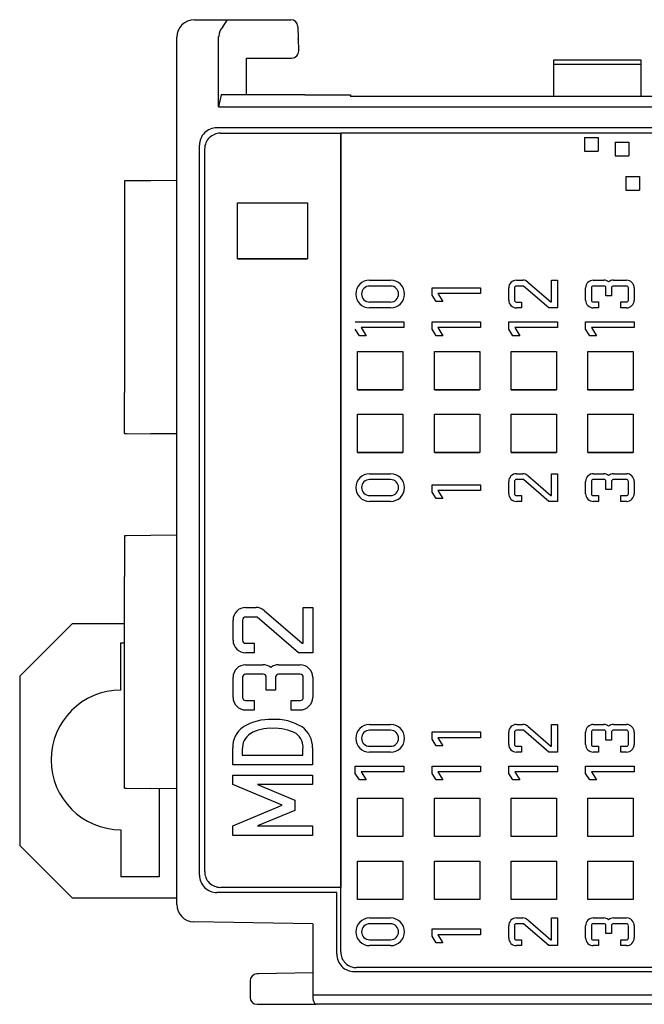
# Model space of a CAD drawing. Header units: millimetres. Extents: x 0 to 427, y 0 to 299.
# Tile 3 of 34: x 102 to 120, y 51 to 79. Entities that reach past the tile are written whole.
import ezdxf

# ---------------------------------------------------------------- set-up
doc = ezdxf.new("R2010")
doc.units = ezdxf.units.MM
doc.header["$MEASUREMENT"] = 0
doc.layers.add('Layer0000', color=7, linetype='Continuous', lineweight=25)

msp = doc.modelspace()

# ---------------------------------------------------------------- linework, layer by layer
at = {"layer": 'Layer0000', "color": 7, "linetype": 'Continuous', "lineweight": 25}
for p, q in [((107.32, 79.127), (108.29, 79.127)), ((108.29, 79.127), (110.088, 79.127)), ((110.288, 78.93), (110.3, 78.583)), ((106.82, 53.788), (106.82, 78.627)), ((108.02, 78.627), (108.021, 78.656)), ((108.02, 76.627), (108.02, 78.625)), ((110.3, 78.583), (110.312, 78.25)), ((110.3, 78.57), (110.3, 78.583)), ((110.312, 78.25), (110.313, 78.236)), ((108.82, 78.027), (110.111, 78.027)), ((108.82, 76.977), (108.82, 78.027)), ((117.62, 77.845), (117.62, 77.982)), ((117.62, 77.982), (120.12, 77.982)), ((117.62, 76.927), (117.62, 77.845)), ((120.12, 77.845), (117.62, 77.845)), ((120.12, 77.982), (120.12, 77.845)), ((120.12, 77.845), (120.12, 76.927)), ((108.095, 76.977), (108.02, 76.627)), ((110.358, 76.977), (108.095, 76.977)), ((110.493, 76.977), (110.358, 76.977)), ((110.493, 76.977), (110.693, 76.977)), ((110.693, 76.977), (111.496, 76.977)), ((111.496, 76.977), (111.696, 76.977)), ((111.697, 76.977), (111.796, 76.977)), ((111.8, 76.977), (111.796, 76.977)), ((111.8, 76.977), (111.8, 76.927)), ((129.685, 76.927), (111.8, 76.927)), ((108.02, 76.627), (129.763, 76.627)), ((129.319, 76.028), (107.968, 76.028)), ((108.07, 75.877), (111.52, 75.877)), ((111.52, 75.877), (111.52, 54.277)), ((111.52, 52.427), (111.52, 75.877)), ((128.333, 75.877), (111.52, 75.877)), ((118.505, 75.757), (118.896, 75.757)), ((118.505, 75.757), (118.505, 75.365)), ((118.896, 75.757), (118.896, 75.365)), ((119.382, 75.62), (119.773, 75.62)), ((119.382, 75.62), (119.382, 75.229)), ((119.773, 75.62), (119.773, 75.229)), ((107.472, 54.629), (107.468, 75.529)), ((107.62, 54.727), (107.62, 75.427)), ((118.505, 75.365), (118.896, 75.365)), ((119.382, 75.229), (119.773, 75.229)), ((105.32, 74.509), (105.32, 68.449)), ((105.353, 74.509), (105.32, 74.509)), ((105.378, 74.509), (105.361, 74.509)), ((106.081, 74.515), (105.378, 74.509)), ((106.82, 74.522), (106.081, 74.515)), ((119.689, 74.636), (120.08, 74.636)), ((119.689, 74.636), (119.689, 74.245)), ((120.08, 74.636), (120.08, 74.245)), ((119.689, 74.245), (120.08, 74.245)), ((108.563, 72.278), (108.563, 73.878)), ((108.563, 73.878), (110.563, 73.878)), ((110.563, 73.878), (110.563, 72.278)), ((110.563, 72.278), (108.563, 72.278)), ((112.345, 71.666), (112.947, 71.666)), ((116.551, 71.666), (116.731, 71.666)), ((117.557, 71.042), (117.557, 71.666)), ((117.557, 71.666), (117.724, 71.666)), ((117.724, 71.666), (117.724, 70.874)), ((118.754, 71.666), (119.054, 71.666)), ((119.331, 71.666), (119.707, 71.666)), ((112.947, 71.499), (112.345, 71.499)), ((114.134, 71.451), (115.527, 71.451)), ((114.134, 71.241), (114.134, 71.451)), ((115.527, 71.451), (115.527, 71.284)), ((116.331, 71.094), (116.331, 71.446)), ((116.498, 71.446), (116.498, 71.094)), ((116.751, 71.499), (116.551, 71.499)), ((117.479, 70.874), (116.751, 71.499)), ((116.875, 71.613), (117.54, 71.042)), ((118.534, 71.094), (118.534, 71.446)), ((118.701, 71.446), (118.701, 71.094)), ((119.063, 71.499), (118.754, 71.499)), ((119.116, 71.219), (119.116, 71.446)), ((119.279, 71.446), (119.279, 71.219)), ((119.707, 71.499), (119.331, 71.499)), ((119.76, 71.094), (119.76, 71.446)), ((119.927, 71.446), (119.927, 71.094)), ((114.251, 71.052), (114.134, 71.241)), ((115.527, 71.284), (114.304, 71.284)), ((114.304, 71.284), (114.447, 71.052)), ((119.279, 71.219), (119.116, 71.219)), ((112.345, 71.042), (112.947, 71.042)), ((112.947, 70.874), (112.345, 70.874)), ((114.447, 71.052), (114.251, 71.052)), ((116.551, 71.041), (116.701, 71.041)), ((116.701, 70.874), (116.551, 70.874)), ((116.701, 71.041), (116.701, 70.874)), ((117.724, 70.874), (117.479, 70.874)), ((117.54, 71.042), (117.557, 71.042)), ((118.754, 71.042), (118.903, 71.042)), ((118.903, 70.874), (118.754, 70.874)), ((118.903, 71.042), (118.903, 70.874)), ((119.547, 70.874), (119.547, 71.042)), ((119.547, 71.042), (119.707, 71.042)), ((119.707, 70.874), (119.547, 70.874)), ((111.934, 70.475), (113.327, 70.475)), ((112.051, 70.076), (111.934, 70.265)), ((113.327, 70.307), (112.104, 70.307)), ((112.104, 70.307), (112.247, 70.076)), ((113.327, 70.475), (113.327, 70.307)), ((114.134, 70.475), (115.527, 70.475)), ((114.134, 70.265), (114.134, 70.475)), ((114.251, 70.076), (114.134, 70.265)), ((115.527, 70.307), (114.304, 70.307)), ((114.304, 70.307), (114.447, 70.076)), ((115.527, 70.475), (115.527, 70.307)), ((116.334, 70.265), (116.334, 70.475)), ((116.334, 70.475), (117.727, 70.475)), ((116.451, 70.076), (116.334, 70.265)), ((117.727, 70.307), (116.504, 70.307)), ((116.504, 70.307), (116.647, 70.076)), ((117.727, 70.475), (117.727, 70.307)), ((118.534, 70.265), (118.534, 70.475)), ((118.534, 70.475), (119.927, 70.475)), ((118.651, 70.076), (118.534, 70.265)), ((119.927, 70.307), (118.704, 70.307)), ((118.704, 70.307), (118.847, 70.076)), ((119.927, 70.475), (119.927, 70.307)), ((112.247, 70.076), (112.051, 70.076)), ((114.447, 70.076), (114.251, 70.076)), ((116.647, 70.076), (116.451, 70.076)), ((118.847, 70.076), (118.651, 70.076)), ((112, 69.628), (113.3, 69.628)), ((112, 68.528), (112, 69.628)), ((113.3, 69.628), (113.3, 68.528)), ((114.2, 68.528), (114.2, 69.628)), ((114.2, 69.628), (115.5, 69.628)), ((115.5, 69.628), (115.5, 68.528)), ((116.4, 69.628), (117.7, 69.628)), ((116.4, 68.528), (116.4, 69.628)), ((117.7, 69.628), (117.7, 68.528)), ((118.6, 69.628), (119.9, 69.628)), ((118.6, 68.528), (118.6, 69.628)), ((119.9, 69.628), (119.9, 68.528)), ((113.3, 68.528), (112, 68.528)), ((115.5, 68.528), (114.2, 68.528)), ((117.7, 68.528), (116.4, 68.528)), ((119.9, 68.528), (118.6, 68.528)), ((105.32, 67.275), (105.32, 68.449)), ((112, 67.828), (113.3, 67.828)), ((112, 66.728), (112, 67.828)), ((113.3, 67.828), (113.3, 66.728)), ((114.2, 66.728), (114.2, 67.828)), ((114.2, 67.828), (115.5, 67.828)), ((115.5, 67.828), (115.5, 66.728)), ((116.4, 66.728), (116.4, 67.828)), ((116.4, 67.828), (117.7, 67.828)), ((117.7, 67.828), (117.7, 66.728)), ((118.6, 66.728), (118.6, 67.828)), ((118.6, 67.828), (119.9, 67.828)), ((119.9, 67.828), (119.9, 66.728)), ((105.32, 67.275), (105.353, 67.275)), ((105.353, 67.275), (105.361, 67.274)), ((105.361, 67.274), (105.378, 67.274)), ((105.378, 67.274), (106.081, 67.268)), ((106.82, 67.262), (106.081, 67.268)), ((113.3, 66.728), (112, 66.728)), ((115.5, 66.728), (114.2, 66.728)), ((117.7, 66.728), (116.4, 66.728)), ((119.9, 66.728), (118.6, 66.728)), ((112.345, 66.123), (112.947, 66.123)), ((116.551, 66.123), (116.731, 66.123)), ((116.875, 66.07), (117.54, 65.499)), ((117.557, 65.499), (117.557, 66.123)), ((117.557, 66.123), (117.724, 66.123)), ((117.724, 66.123), (117.724, 65.331)), ((118.754, 66.123), (119.054, 66.123)), ((119.331, 66.123), (119.707, 66.123)), ((112.947, 65.956), (112.345, 65.956)), ((114.134, 65.598), (114.134, 65.808)), ((114.134, 65.808), (115.527, 65.808)), ((115.527, 65.808), (115.527, 65.641)), ((116.331, 65.551), (116.331, 65.903)), ((116.498, 65.903), (116.498, 65.551)), ((116.751, 65.956), (116.551, 65.956)), ((117.479, 65.331), (116.751, 65.956)), ((118.534, 65.551), (118.534, 65.903)), ((118.701, 65.903), (118.701, 65.551)), ((119.063, 65.956), (118.754, 65.956)), ((119.116, 65.675), (119.116, 65.903)), ((119.279, 65.903), (119.279, 65.675)), ((119.707, 65.956), (119.331, 65.956)), ((119.76, 65.551), (119.76, 65.903)), ((119.927, 65.903), (119.927, 65.551)), ((112.345, 65.498), (112.947, 65.498)), ((114.251, 65.409), (114.134, 65.598)), ((115.527, 65.641), (114.304, 65.641)), ((114.304, 65.641), (114.447, 65.409)), ((116.551, 65.498), (116.701, 65.498)), ((116.701, 65.498), (116.701, 65.331)), ((117.54, 65.499), (117.557, 65.499)), ((118.754, 65.499), (118.903, 65.499)), ((118.903, 65.499), (118.903, 65.331)), ((119.279, 65.675), (119.116, 65.675)), ((119.547, 65.331), (119.547, 65.499)), ((119.547, 65.499), (119.707, 65.499)), ((112.947, 65.331), (112.345, 65.331)), ((114.447, 65.409), (114.251, 65.409)), ((116.701, 65.331), (116.551, 65.331)), ((117.724, 65.331), (117.479, 65.331)), ((118.903, 65.331), (118.754, 65.331)), ((119.707, 65.331), (119.547, 65.331)), ((105.32, 64.349), (105.32, 63.175)), ((105.353, 64.349), (105.32, 64.349)), ((105.378, 64.349), (105.361, 64.349)), ((106.081, 64.355), (105.378, 64.349)), ((106.82, 64.362), (106.081, 64.355)), ((105.32, 61.319), (105.32, 63.175)), ((108.793, 62.293), (109.088, 62.293)), ((109.322, 62.206), (110.412, 61.27)), ((110.44, 61.27), (110.44, 62.293)), ((110.44, 62.293), (110.714, 62.293)), ((110.714, 62.293), (110.714, 60.996)), ((103.819, 61.827), (102.319, 60.327)), ((105.32, 61.827), (103.819, 61.827)), ((108.432, 61.356), (108.432, 61.932)), ((108.706, 61.932), (108.706, 61.356)), ((109.12, 62.019), (108.793, 62.019)), ((110.312, 60.996), (109.12, 62.019)), ((105.219, 59.927), (105.219, 61.277)), ((105.219, 61.277), (105.32, 61.277)), ((105.32, 60.145), (105.32, 61.319)), ((108.793, 61.27), (109.037, 61.27)), ((109.037, 61.27), (109.037, 60.996)), ((110.412, 61.27), (110.44, 61.27)), ((109.037, 60.996), (108.793, 60.996)), ((110.714, 60.996), (110.312, 60.996)), ((108.793, 60.653), (109.285, 60.653)), ((109.739, 60.653), (110.354, 60.653)), ((109.299, 60.379), (108.793, 60.379)), ((110.354, 60.379), (109.739, 60.379)), ((102.319, 60.327), (102.319, 55.477)), ((105.32, 58.289), (105.32, 60.145)), ((108.432, 59.716), (108.432, 60.293)), ((108.706, 60.293), (108.706, 59.716)), ((109.386, 59.92), (109.386, 60.293)), ((109.652, 60.293), (109.652, 59.92)), ((110.44, 59.716), (110.44, 60.293)), ((110.714, 60.293), (110.714, 59.716)), ((109.652, 59.92), (109.386, 59.92)), ((108.793, 59.63), (109.037, 59.63)), ((109.037, 59.63), (109.037, 59.356)), ((110.093, 59.356), (110.093, 59.63)), ((110.093, 59.63), (110.354, 59.63)), ((109.037, 59.356), (108.793, 59.356)), ((110.354, 59.356), (110.093, 59.356)), ((112.345, 58.942), (112.947, 58.942)), ((116.551, 58.942), (116.731, 58.942)), ((117.557, 58.318), (117.557, 58.942)), ((117.557, 58.942), (117.724, 58.942)), ((117.724, 58.942), (117.724, 58.15)), ((118.754, 58.942), (119.054, 58.942)), ((119.331, 58.942), (119.707, 58.942)), ((112.947, 58.775), (112.345, 58.775)), ((114.134, 58.727), (115.527, 58.727)), ((114.134, 58.517), (114.134, 58.727)), ((115.527, 58.727), (115.527, 58.56)), ((116.331, 58.37), (116.331, 58.722)), ((116.498, 58.722), (116.498, 58.37)), ((116.751, 58.775), (116.551, 58.775)), ((117.479, 58.15), (116.751, 58.775)), ((116.875, 58.889), (117.54, 58.318)), ((118.534, 58.371), (118.534, 58.722)), ((118.701, 58.722), (118.701, 58.371)), ((119.063, 58.775), (118.754, 58.775)), ((119.116, 58.495), (119.116, 58.722)), ((119.279, 58.722), (119.279, 58.495)), ((119.707, 58.775), (119.331, 58.775)), ((119.76, 58.371), (119.76, 58.722)), ((119.927, 58.722), (119.927, 58.371)), ((114.251, 58.328), (114.134, 58.517)), ((115.527, 58.56), (114.304, 58.56)), ((114.304, 58.56), (114.447, 58.328)), ((119.279, 58.495), (119.116, 58.495)), ((105.32, 57.115), (105.32, 58.289)), ((108.423, 57.787), (108.423, 58.268)), ((108.697, 58.222), (108.697, 58.061)), ((110.433, 58.061), (110.433, 58.222)), ((110.707, 58.268), (110.707, 57.787)), ((112.345, 58.318), (112.947, 58.318)), ((112.947, 58.151), (112.345, 58.151)), ((114.447, 58.328), (114.251, 58.328)), ((116.551, 58.318), (116.701, 58.318)), ((116.701, 58.15), (116.551, 58.15)), ((116.701, 58.318), (116.701, 58.15)), ((117.724, 58.15), (117.479, 58.15)), ((117.54, 58.318), (117.557, 58.318)), ((118.754, 58.318), (118.903, 58.318)), ((118.903, 58.151), (118.754, 58.151)), ((118.903, 58.318), (118.903, 58.151)), ((119.547, 58.151), (119.547, 58.318)), ((119.547, 58.318), (119.707, 58.318)), ((119.707, 58.151), (119.547, 58.151)), ((108.697, 58.061), (110.433, 58.061)), ((110.707, 57.787), (108.423, 57.787)), ((111.934, 57.541), (111.934, 57.751)), ((111.934, 57.751), (113.327, 57.751)), ((112.051, 57.352), (111.934, 57.541)), ((113.327, 57.584), (112.104, 57.584)), ((112.104, 57.584), (112.247, 57.352)), ((113.327, 57.751), (113.327, 57.584)), ((114.134, 57.541), (114.134, 57.751)), ((114.134, 57.751), (115.527, 57.751)), ((114.251, 57.352), (114.134, 57.541)), ((115.527, 57.584), (114.304, 57.584)), ((114.304, 57.584), (114.447, 57.352)), ((115.527, 57.751), (115.527, 57.584)), ((116.334, 57.541), (116.334, 57.751)), ((116.334, 57.751), (117.727, 57.751)), ((116.451, 57.352), (116.334, 57.541)), ((116.504, 57.584), (116.647, 57.352)), ((117.727, 57.584), (116.504, 57.584)), ((117.727, 57.751), (117.727, 57.584)), ((118.534, 57.751), (119.927, 57.751)), ((118.534, 57.541), (118.534, 57.751)), ((118.651, 57.352), (118.534, 57.541)), ((119.927, 57.584), (118.704, 57.584)), ((118.704, 57.584), (118.847, 57.352)), ((119.927, 57.751), (119.927, 57.584)), ((108.427, 57.218), (108.427, 57.492)), ((108.427, 57.492), (110.711, 57.492)), ((110.711, 57.492), (110.711, 57.218)), ((112.247, 57.352), (112.051, 57.352)), ((114.447, 57.352), (114.251, 57.352)), ((116.647, 57.352), (116.451, 57.352)), ((118.847, 57.352), (118.651, 57.352)), ((105.32, 57.115), (105.353, 57.115)), ((105.361, 57.114), (105.378, 57.114)), ((105.378, 57.114), (106.081, 57.108)), ((106.82, 57.102), (106.081, 57.108)), ((106.319, 57.106), (106.319, 54.577)), ((109.838, 56.627), (108.427, 57.218)), ((110.711, 57.218), (109.137, 57.218)), ((109.137, 57.218), (110.201, 56.771)), ((110.201, 56.771), (110.201, 56.482)), ((112, 55.729), (112, 56.829)), ((112, 56.829), (113.3, 56.829)), ((113.3, 56.829), (113.3, 55.729)), ((114.2, 55.729), (114.2, 56.829)), ((114.2, 56.829), (115.5, 56.829)), ((115.5, 56.829), (115.5, 55.729)), ((116.4, 55.729), (116.4, 56.829)), ((116.4, 56.829), (117.7, 56.829)), ((117.7, 56.829), (117.7, 55.729)), ((118.6, 55.729), (118.6, 56.829)), ((118.6, 56.829), (119.9, 56.829)), ((119.9, 56.829), (119.9, 55.729)), ((108.427, 56.035), (109.838, 56.627)), ((110.201, 56.482), (109.137, 56.036)), ((105.219, 55.927), (105.219, 54.577)), ((108.427, 55.762), (108.427, 56.035)), ((109.137, 56.036), (109.252, 56.036)), ((109.252, 56.036), (110.711, 56.036)), ((110.711, 56.036), (110.711, 55.762)), ((110.711, 55.762), (108.427, 55.762)), ((113.3, 55.729), (112, 55.729)), ((115.5, 55.729), (114.2, 55.729)), ((117.7, 55.729), (116.4, 55.729)), ((119.9, 55.729), (118.6, 55.729)), ((102.319, 55.477), (103.819, 53.977)), ((112, 53.929), (112, 55.029)), ((112, 55.029), (113.3, 55.029)), ((113.3, 55.029), (113.3, 53.929)), ((114.2, 53.929), (114.2, 55.029)), ((114.2, 55.029), (115.5, 55.029)), ((115.5, 55.029), (115.5, 53.929)), ((116.4, 55.029), (117.7, 55.029)), ((116.4, 53.929), (116.4, 55.029)), ((117.7, 55.029), (117.7, 53.929)), ((118.6, 53.929), (118.6, 55.029)), ((118.6, 55.029), (119.9, 55.029)), ((119.9, 55.029), (119.9, 53.929)), ((106.319, 54.577), (105.219, 54.577)), ((111.52, 54.277), (108.07, 54.277)), ((103.819, 53.977), (106.82, 53.977)), ((111.406, 54.13), (107.972, 54.13)), ((111.406, 52.363), (111.406, 54.13)), ((113.3, 53.929), (112, 53.929)), ((115.5, 53.929), (114.2, 53.929)), ((117.7, 53.929), (116.4, 53.929)), ((119.9, 53.929), (118.6, 53.929)), ((112.345, 53.399), (112.947, 53.399)), ((116.551, 53.399), (116.731, 53.399)), ((116.875, 53.346), (117.54, 52.775)), ((117.557, 53.399), (117.724, 53.399)), ((117.557, 52.775), (117.557, 53.399)), ((117.724, 53.399), (117.724, 52.607)), ((118.754, 53.399), (119.054, 53.399)), ((119.331, 53.399), (119.707, 53.399)), ((110.72, 53.229), (107.311, 53.288)), ((110.72, 53.229), (110.72, 51.097)), ((112.947, 53.232), (112.345, 53.232)), ((114.134, 52.874), (114.134, 53.084)), ((114.134, 53.084), (115.527, 53.084)), ((115.527, 53.084), (115.527, 52.917)), ((116.331, 52.827), (116.331, 53.179)), ((116.498, 53.179), (116.498, 52.827)), ((116.751, 53.232), (116.551, 53.232)), ((117.479, 52.607), (116.751, 53.232)), ((118.534, 52.827), (118.534, 53.179)), ((118.701, 53.179), (118.701, 52.827)), ((119.063, 53.232), (118.754, 53.232)), ((119.116, 52.952), (119.116, 53.179)), ((119.279, 53.179), (119.279, 52.952)), ((119.707, 53.232), (119.331, 53.232)), ((119.76, 52.827), (119.76, 53.179)), ((119.927, 53.179), (119.927, 52.827)), ((112.345, 52.774), (112.947, 52.774)), ((114.251, 52.685), (114.134, 52.874)), ((115.527, 52.917), (114.304, 52.917)), ((114.304, 52.917), (114.447, 52.685)), ((116.551, 52.774), (116.701, 52.774)), ((116.701, 52.774), (116.701, 52.607)), ((117.54, 52.775), (117.557, 52.775)), ((118.754, 52.775), (118.903, 52.775)), ((118.903, 52.775), (118.903, 52.608)), ((119.279, 52.952), (119.116, 52.952)), ((119.547, 52.608), (119.547, 52.775)), ((119.547, 52.775), (119.707, 52.775)), ((112.947, 52.607), (112.345, 52.607)), ((114.447, 52.685), (114.251, 52.685)), ((116.701, 52.607), (116.551, 52.607)), ((117.724, 52.607), (117.479, 52.607)), ((118.903, 52.608), (118.754, 52.608)), ((119.707, 52.608), (119.547, 52.608)), ((129.159, 51.977), (111.97, 51.977)), ((109.166, 51.798), (109.116, 51.797)), ((110.72, 51.825), (109.166, 51.798)), ((111.906, 51.863), (129.319, 51.863)), ((108.92, 51.597), (108.92, 51.127)), ((130.703, 51.189), (110.72, 51.189)), ((109.12, 50.927), (109.169, 50.927)), ((109.169, 50.927), (110.812, 50.927)), ((110.923, 50.927), (110.805, 50.927)), ((130.788, 50.927), (110.923, 50.927))]:
    msp.add_line(p, q, dxfattribs=at)
for centre, radius, start, end in [((107.32, 78.627), 0.5, 90, 180), ((110.088, 78.927), 0.2, 0.9998, 90), ((108.482, 78.621), 0.462, 138.6394, 175.6599), ((110.111, 78.229), 0.202, 270, 2), ((107.968, 75.529), 0.5, 89.9873, 180.0232), ((108.07, 75.427), 0.45, 90.0029, 134.9963), ((108.069, 75.427), 0.45, 134.9855, 180.0154), ((112.345, 71.27), 0.396, 90.0222, 179.9923), ((112.947, 71.27), 0.396, 0.0115, 89.9885), ((116.551, 71.446), 0.22, 90.0069, 180.0192), ((116.736, 71.459), 0.207, 47.984, 91.3775), ((118.754, 71.446), 0.22, 89.9932, 180.0329), ((119.058, 71.458), 0.208, 49.7882, 91.1503), ((119.327, 71.46), 0.207, 88.7193, 130.3943), ((119.707, 71.446), 0.22, 359.9534, 90.0205), ((112.345, 71.27), 0.229, 90.0101, 180.015), ((112.947, 71.27), 0.229, 359.9915, 90.0085), ((116.544, 71.453), 0.0461, 81.048, 189.0606), ((118.746, 71.454), 0.0461, 81.0347, 189.1824), ((119.07, 71.453), 0.0461, 350.8564, 99.0352), ((119.324, 71.454), 0.0461, 81.0347, 189.1824), ((119.714, 71.454), 0.0461, 350.8042, 99.0874), ((112.345, 71.27), 0.396, 180, 269.9856), ((112.345, 71.27), 0.229, 179.9714, 270.0036), ((112.947, 71.27), 0.396, 270.0037, 359.9963), ((112.947, 71.27), 0.229, 269.9778, 0.0222), ((116.551, 71.094), 0.22, 179.9808, 269.9931), ((116.544, 71.087), 0.0461, 170.887, 279.0043), ((118.754, 71.094), 0.22, 179.9808, 269.9931), ((118.746, 71.087), 0.046, 170.9567, 279.0433), ((119.707, 71.094), 0.22, 269.9932, 0.0329), ((119.714, 71.087), 0.046, 260.8347, 9.0567), ((112.345, 65.727), 0.396, 90.0222, 179.9923), ((112.947, 65.727), 0.396, 0.0115, 89.9885), ((116.551, 65.903), 0.22, 90.0069, 180.0192), ((116.736, 65.916), 0.207, 47.984, 91.3775), ((118.754, 65.903), 0.22, 89.9932, 180.0329), ((119.058, 65.915), 0.208, 49.7882, 91.1503), ((119.327, 65.916), 0.207, 88.7193, 130.3943), ((119.707, 65.903), 0.22, 359.9534, 90.0205), ((112.345, 65.727), 0.396, 180, 269.9856), ((112.345, 65.727), 0.229, 90.0101, 180.015), ((112.345, 65.727), 0.229, 179.9714, 270.0036), ((112.947, 65.727), 0.229, 359.9915, 90.0085), ((112.947, 65.727), 0.396, 270.0037, 359.9963), ((112.947, 65.727), 0.229, 269.9778, 0.0222), ((116.544, 65.91), 0.0461, 81.048, 189.0606), ((118.746, 65.91), 0.0461, 81.0347, 189.1824), ((119.07, 65.91), 0.0461, 350.8564, 99.0352), ((119.324, 65.91), 0.0461, 81.0347, 189.1824), ((119.714, 65.91), 0.0461, 350.8042, 99.0874), ((116.551, 65.551), 0.22, 179.9808, 269.9931), ((116.544, 65.544), 0.0461, 170.887, 279.0043), ((118.754, 65.551), 0.22, 179.9808, 269.9931), ((118.746, 65.544), 0.046, 170.9567, 279.0433), ((119.707, 65.551), 0.22, 269.9932, 0.0329), ((119.714, 65.544), 0.046, 260.8347, 9.0567), ((108.793, 61.932), 0.36, 90.0214, 179.9945), ((109.096, 61.953), 0.339, 48.0522, 91.3286), ((108.781, 61.944), 0.0755, 80.9729, 189.0933), ((108.793, 61.356), 0.36, 180.0174, 269.9826), ((108.781, 61.344), 0.0754, 170.9172, 279.0828), ((108.793, 60.292), 0.36, 90.026, 179.974), ((109.292, 60.313), 0.34, 49.7012, 91.2023), ((109.732, 60.312), 0.34, 88.8095, 130.271), ((110.354, 60.292), 0.36, 0.0345, 89.9655), ((108.781, 60.305), 0.0754, 80.9172, 189.0828), ((109.311, 60.305), 0.0755, 350.941, 99.1253), ((109.727, 60.305), 0.0755, 80.8747, 189.059), ((110.366, 60.305), 0.0754, 350.8852, 99.1148), ((105.219, 57.927), 2, 90, 270), ((108.793, 59.717), 0.36, 180.0174, 269.9826), ((108.781, 59.705), 0.0754, 170.9172, 279.0828), ((110.354, 59.717), 0.36, 270.026, 359.974), ((110.366, 59.705), 0.0754, 260.8852, 9.1148), ((109.484, 57.639), 1.447, 86.9138, 121.7584), ((109.643, 57.611), 1.475, 58.6986, 93.1589), ((112.345, 58.546), 0.396, 90.0222, 179.9923), ((112.947, 58.546), 0.396, 0.0115, 89.9885), ((116.551, 58.722), 0.22, 90.0069, 180.0192), ((116.736, 58.735), 0.207, 47.984, 91.3775), ((118.754, 58.722), 0.22, 89.9932, 180.0329), ((119.058, 58.734), 0.208, 49.7882, 91.1503), ((119.327, 58.736), 0.207, 88.7193, 130.3943), ((119.707, 58.723), 0.22, 359.9534, 90.0205), ((109.128, 58.293), 0.705, 125.1882, 182.0252), ((109.213, 58.247), 0.516, 123.219, 182.72), ((109.491, 57.741), 1.092, 86.302, 120.9151), ((109.635, 57.563), 1.27, 61.4636, 93.3148), ((109.95, 58.289), 0.488, 352.1982, 53.2053), ((109.952, 58.29), 0.485, 352.0391, 53.3626), ((110.002, 58.296), 0.705, 357.7434, 54.747), ((112.345, 58.547), 0.229, 90.0101, 180.015), ((112.947, 58.546), 0.229, 359.9915, 90.0085), ((116.544, 58.729), 0.0461, 81.048, 189.0606), ((118.746, 58.73), 0.0461, 81.0347, 189.1824), ((119.07, 58.73), 0.0461, 350.8564, 99.0352), ((119.324, 58.73), 0.0461, 81.0347, 189.1824), ((119.714, 58.73), 0.0461, 350.8042, 99.0874), ((112.345, 58.546), 0.396, 180, 269.9856), ((112.345, 58.546), 0.229, 179.9714, 270.0036), ((112.947, 58.546), 0.396, 270.0037, 359.9963), ((112.947, 58.546), 0.229, 269.9778, 0.0222), ((116.551, 58.37), 0.22, 179.9808, 269.9931), ((116.544, 58.363), 0.0461, 170.887, 279.0043), ((118.754, 58.37), 0.22, 179.9808, 269.9931), ((118.746, 58.363), 0.046, 170.9567, 279.0433), ((119.707, 58.37), 0.22, 269.9932, 0.0329), ((119.714, 58.363), 0.046, 260.8347, 9.0567), ((108.07, 54.727), 0.45, 179.9798, 270.0202), ((107.972, 54.629), 0.5, 179.9978, 270.0126), ((107.32, 53.788), 0.5, 180, 268.9857), ((112.345, 53.003), 0.396, 90.0222, 179.9923), ((112.947, 53.003), 0.396, 0.0115, 89.9885), ((116.551, 53.179), 0.22, 90.0069, 180.0191), ((116.736, 53.192), 0.207, 47.984, 91.3775), ((118.754, 53.179), 0.22, 89.9932, 180.0329), ((119.058, 53.191), 0.208, 49.7882, 91.1503), ((119.327, 53.193), 0.207, 88.7193, 130.3943), ((119.707, 53.179), 0.22, 359.9534, 90.0205), ((112.345, 53.003), 0.229, 90.0101, 180.015), ((112.947, 53.003), 0.229, 359.9915, 90.0085), ((116.544, 53.186), 0.0461, 81.048, 189.0606), ((118.746, 53.187), 0.0461, 81.0347, 189.1824), ((119.07, 53.187), 0.0461, 350.8564, 99.0352), ((119.324, 53.187), 0.0461, 81.0347, 189.1824), ((119.714, 53.187), 0.0461, 350.8042, 99.0874), ((112.345, 53.003), 0.396, 180, 269.9856), ((112.345, 53.003), 0.229, 179.9714, 270.0036), ((112.947, 53.003), 0.396, 270.0037, 359.9963), ((112.947, 53.003), 0.229, 269.9778, 0.0222), ((116.551, 52.827), 0.22, 179.9808, 269.9931), ((116.544, 52.82), 0.0461, 170.887, 279.0043), ((118.754, 52.827), 0.22, 179.9808, 269.9931), ((118.746, 52.82), 0.046, 170.9567, 279.0433), ((119.707, 52.827), 0.22, 269.9932, 0.0329), ((119.714, 52.82), 0.046, 260.8347, 9.0567), ((111.905, 52.363), 0.5, 179.9873, 270.0127), ((111.969, 52.427), 0.45, 179.9938, 225.0181), ((111.97, 52.427), 0.45, 224.9904, 269.9798), ((109.12, 51.597), 0.2, 91, 180), ((109.12, 51.127), 0.2, 180, 270), ((110.929, 51.096), 0.209, 179.7791, 233.7721)]:
    msp.add_arc(centre, radius, start, end, dxfattribs=at)
for points in [[(108.135, 78.927), (108.228, 79.035), (108.26, 79.127), (108.29, 79.127)], [(108.563, 72.278), (108.573, 72.278), (110.553, 72.278), (110.563, 72.278)], [(116.331, 71.094), (116.331, 71.211), (116.331, 71.329), (116.331, 71.446)], [(112, 68.528), (112.01, 68.528), (113.29, 68.528), (113.3, 68.528)], [(114.2, 68.528), (114.21, 68.528), (115.49, 68.528), (115.5, 68.528)], [(116.4, 68.528), (116.41, 68.528), (117.69, 68.528), (117.7, 68.528)], [(118.6, 68.528), (118.61, 68.528), (119.89, 68.528), (119.9, 68.528)], [(112, 66.728), (112.01, 66.728), (113.29, 66.728), (113.3, 66.728)], [(114.2, 66.728), (114.21, 66.728), (115.49, 66.728), (115.5, 66.728)], [(116.4, 66.728), (116.41, 66.728), (117.69, 66.728), (117.7, 66.728)], [(118.6, 66.728), (118.61, 66.728), (119.89, 66.728), (119.9, 66.728)], [(116.331, 65.551), (116.331, 65.668), (116.331, 65.786), (116.331, 65.903)], [(109.037, 60.996), (108.956, 60.996), (108.874, 60.996), (108.793, 60.996)]]:
    msp.add_open_spline(points, degree=3, dxfattribs=at)

doc.saveas('drawing.dxf')
